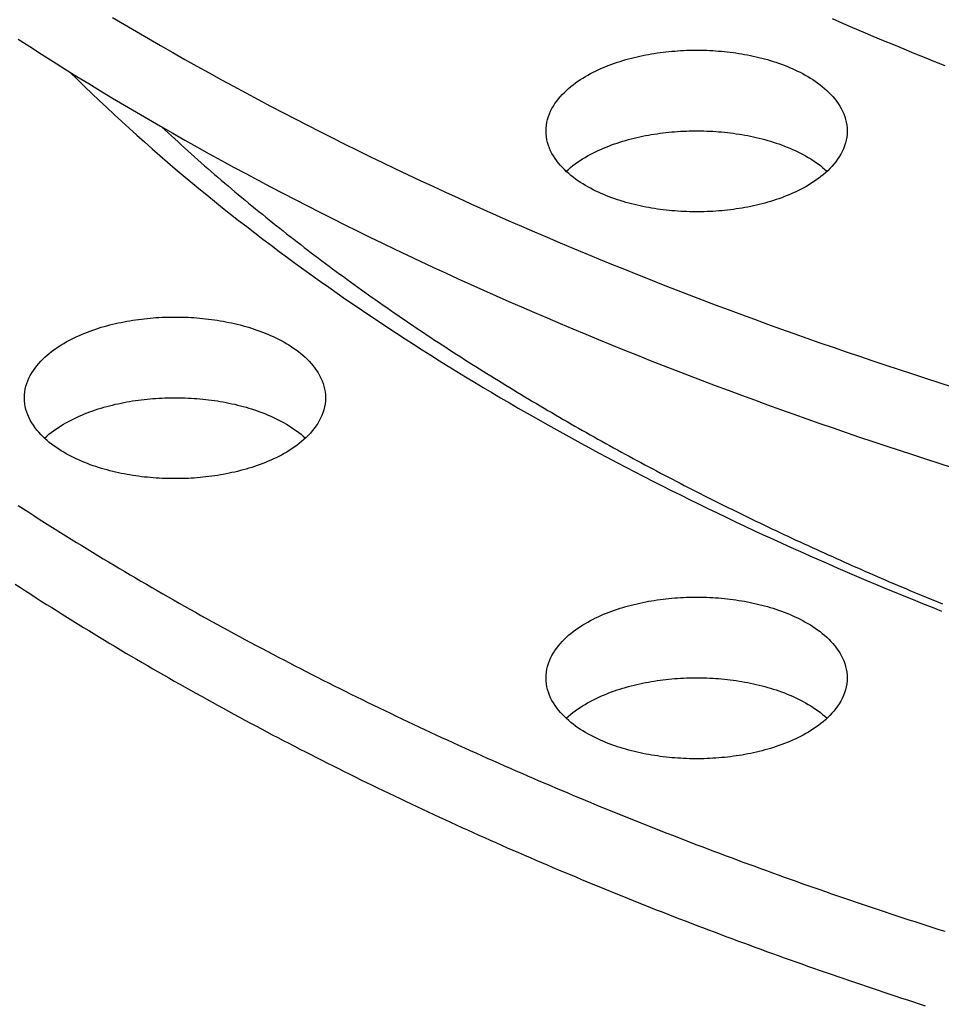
# Model space of a CAD drawing. Header units: millimetres. Extents: x 0 to 841, y 0 to 594.
# Tile 6 of 50: x 223 to 261, y 231 to 272. Entities that reach past the tile are written whole.
import ezdxf

# ---------------------------------------------------------------- set-up
doc = ezdxf.new("R2010")
doc.units = ezdxf.units.MM
doc.layers.add('FINA', color=7, linetype='CONTINUOUS', lineweight=25)

msp = doc.modelspace()

# ---------------------------------------------------------------- linework, layer by layer
at = {"layer": 'FINA'}
for points in [[(226.889, 271.863), (227.382, 271.569), (227.876, 271.278), (228.371, 270.988), (228.867, 270.701), (229.365, 270.416), (229.864, 270.134), (230.364, 269.853), (230.865, 269.574), (231.368, 269.298), (231.871, 269.024), (232.376, 268.751), (232.882, 268.481), (233.388, 268.213), (233.896, 267.947), (234.405, 267.683), (234.915, 267.421), (235.426, 267.16), (235.939, 266.902), (236.452, 266.646), (236.966, 266.392), (237.481, 266.14), (237.997, 265.89), (238.513, 265.641), (239.031, 265.395), (239.55, 265.151), (240.07, 264.908), (240.59, 264.667), (241.112, 264.429), (241.634, 264.192), (242.157, 263.957), (242.681, 263.723), (243.205, 263.492), (243.731, 263.263), (244.257, 263.035), (244.784, 262.809), (245.312, 262.585), (245.841, 262.363), (246.37, 262.142), (246.9, 261.923), (247.431, 261.706), (247.963, 261.491), (248.495, 261.278), (249.028, 261.066), (249.561, 260.856), (250.096, 260.648), (250.631, 260.441), (251.166, 260.237), (251.702, 260.034), (252.239, 259.832), (252.777, 259.632), (253.315, 259.434), (253.854, 259.238), (254.393, 259.043), (254.933, 258.85), (255.474, 258.659), (256.015, 258.469), (256.557, 258.281), (257.099, 258.094), (257.642, 257.91), (258.185, 257.726), (258.729, 257.545), (259.273, 257.364), (259.818, 257.186), (260.364, 257.009), (260.91, 256.834), (261.456, 256.66)], [(256.516, 271.81), (256.935, 271.628), (257.354, 271.448), (257.775, 271.269), (258.196, 271.091), (258.617, 270.915), (259.039, 270.74), (259.462, 270.566), (259.885, 270.394), (260.308, 270.223), (260.732, 270.053), (261.157, 269.884)], [(256.516, 271.81), (256.935, 271.628), (257.354, 271.448), (257.775, 271.269), (258.196, 271.091), (258.617, 270.915), (259.039, 270.74), (259.462, 270.566), (259.885, 270.394), (260.308, 270.223), (260.732, 270.053), (261.157, 269.884)], [(222.998, 270.97), (223.48, 270.658), (223.962, 270.349), (224.447, 270.042), (224.932, 269.737), (225.42, 269.435), (225.908, 269.134), (226.398, 268.836), (226.889, 268.541), (227.382, 268.247), (227.876, 267.956), (228.371, 267.666), (228.867, 267.379), (229.365, 267.094), (229.864, 266.812), (230.364, 266.531), (230.865, 266.252), (231.368, 265.976), (231.871, 265.701), (232.376, 265.429), (232.882, 265.159), (233.388, 264.891), (233.896, 264.625), (234.405, 264.361), (234.915, 264.098), (235.426, 263.838), (235.939, 263.58), (236.452, 263.324), (236.966, 263.07), (237.481, 262.818), (237.997, 262.568), (238.513, 262.319), (239.031, 262.073), (239.55, 261.828), (240.07, 261.586), (240.59, 261.345), (241.112, 261.106), (241.634, 260.87), (242.157, 260.635), (242.681, 260.401), (243.205, 260.17), (243.731, 259.94), (244.257, 259.713), (244.784, 259.487), (245.312, 259.263), (245.841, 259.041), (246.37, 258.82), (246.9, 258.601), (247.431, 258.384), (247.963, 258.169), (248.495, 257.956), (249.028, 257.744), (249.561, 257.534), (250.096, 257.326), (250.631, 257.119), (251.166, 256.915), (251.702, 256.712), (252.239, 256.51), (252.777, 256.31), (253.315, 256.112), (253.854, 255.916), (254.393, 255.721), (254.933, 255.528), (255.474, 255.337), (256.015, 255.147), (256.557, 254.959), (257.099, 254.772), (257.642, 254.587), (258.185, 254.404), (258.729, 254.223), (259.273, 254.042), (259.818, 253.864), (260.364, 253.687), (260.91, 253.512), (261.456, 253.338)], [(244.737, 267.186), (244.741, 267.306), (244.753, 267.426), (244.773, 267.545), (244.8, 267.662), (244.835, 267.778), (244.877, 267.891), (244.925, 268.001), (244.98, 268.109), (245.039, 268.213), (245.104, 268.315), (245.174, 268.413), (245.247, 268.509), (245.325, 268.601), (245.406, 268.69), (245.49, 268.776), (245.577, 268.859), (245.667, 268.94), (245.76, 269.017), (245.854, 269.092), (245.951, 269.164), (246.049, 269.234), (246.149, 269.301), (246.251, 269.365), (246.354, 269.428), (246.459, 269.488), (246.564, 269.546), (246.671, 269.601), (246.779, 269.655), (246.888, 269.706), (246.998, 269.756), (247.108, 269.804), (247.22, 269.85), (247.332, 269.894), (247.445, 269.936), (247.558, 269.977), (247.672, 270.015), (247.787, 270.053), (247.902, 270.088), (248.018, 270.122), (248.134, 270.155), (248.25, 270.185), (248.367, 270.215), (248.485, 270.243), (248.602, 270.269), (248.72, 270.294), (248.838, 270.318), (248.957, 270.34), (249.075, 270.36), (249.194, 270.38), (249.314, 270.398), (249.433, 270.414), (249.552, 270.43), (249.672, 270.444), (249.792, 270.457), (249.912, 270.468), (250.032, 270.478), (250.152, 270.487), (250.272, 270.495), (250.393, 270.501), (250.513, 270.506), (250.634, 270.51), (250.754, 270.512), (250.875, 270.514), (250.995, 270.514), (251.116, 270.512), (251.236, 270.51), (251.357, 270.506), (251.477, 270.501), (251.597, 270.495), (251.718, 270.487), (251.838, 270.478), (251.958, 270.468), (252.078, 270.457), (252.198, 270.444), (252.317, 270.43), (252.437, 270.414), (252.556, 270.398), (252.675, 270.38), (252.794, 270.36), (252.913, 270.34), (253.032, 270.318), (253.15, 270.294), (253.268, 270.269), (253.385, 270.243), (253.502, 270.215), (253.619, 270.185), (253.736, 270.155), (253.852, 270.122), (253.968, 270.088), (254.083, 270.053), (254.197, 270.015), (254.311, 269.977), (254.425, 269.936), (254.538, 269.894), (254.65, 269.85), (254.761, 269.804), (254.872, 269.756), (254.982, 269.706), (255.091, 269.655), (255.199, 269.601), (255.305, 269.546), (255.411, 269.488), (255.516, 269.428), (255.619, 269.365), (255.721, 269.301), (255.821, 269.234), (255.919, 269.164), (256.016, 269.092), (256.11, 269.017), (256.202, 268.94), (256.292, 268.859), (256.38, 268.776), (256.464, 268.69), (256.545, 268.601), (256.622, 268.509), (256.696, 268.413), (256.766, 268.315), (256.83, 268.213), (256.89, 268.109), (256.944, 268.001), (256.993, 267.891), (257.034, 267.778), (257.069, 267.662), (257.097, 267.545), (257.117, 267.426), (257.129, 267.306), (257.133, 267.186)], [(225.136, 269.611), (225.435, 269.315), (225.736, 269.021), (226.038, 268.729), (226.343, 268.439), (226.648, 268.15), (226.956, 267.863), (227.265, 267.578), (227.576, 267.295), (227.888, 267.013), (228.202, 266.733), (228.517, 266.455), (228.834, 266.179), (229.153, 265.904), (229.472, 265.631), (229.794, 265.359), (230.116, 265.089), (230.44, 264.821), (230.765, 264.555), (231.092, 264.29), (231.42, 264.027), (231.749, 263.765), (232.08, 263.505), (232.412, 263.247), (232.745, 262.99), (233.079, 262.735), (233.415, 262.481), (233.751, 262.229), (234.089, 261.979), (234.428, 261.73), (234.768, 261.483), (235.109, 261.237), (235.452, 260.993), (235.795, 260.75), (236.14, 260.509), (236.485, 260.269), (236.832, 260.031), (237.179, 259.794), (237.528, 259.559), (237.877, 259.325), (238.228, 259.093), (238.58, 258.862), (238.932, 258.633), (239.285, 258.405), (239.64, 258.178), (239.995, 257.953), (240.351, 257.729), (240.708, 257.507), (241.066, 257.286), (241.425, 257.067), (241.785, 256.849), (242.145, 256.632), (242.506, 256.417), (242.868, 256.203), (243.231, 255.991), (243.595, 255.78), (243.959, 255.57), (244.325, 255.361), (244.691, 255.154), (245.057, 254.948), (245.425, 254.744), (245.793, 254.541), (246.162, 254.339), (246.532, 254.138), (246.902, 253.939), (247.273, 253.741), (247.645, 253.544), (248.017, 253.349), (248.39, 253.155), (248.764, 252.962), (249.138, 252.77), (249.513, 252.58), (249.889, 252.391), (250.265, 252.203), (250.642, 252.016), (251.019, 251.831), (251.397, 251.647), (251.776, 251.464), (252.155, 251.282), (252.535, 251.101), (252.915, 250.922), (253.296, 250.744), (253.678, 250.567), (254.06, 250.391), (254.442, 250.216), (254.825, 250.043), (255.209, 249.87), (255.593, 249.699), (255.978, 249.529), (256.363, 249.36), (256.748, 249.193), (257.135, 249.026), (257.521, 248.861), (257.908, 248.696), (258.296, 248.533), (258.684, 248.371), (259.072, 248.21), (259.461, 248.05), (259.851, 247.892), (260.241, 247.734), (260.631, 247.577), (261.022, 247.422)], [(228.911, 267.354), (229.045, 267.229), (229.179, 267.105), (229.314, 266.981), (229.449, 266.857), (229.584, 266.734), (229.719, 266.611), (229.855, 266.488), (229.991, 266.365), (230.127, 266.243), (230.264, 266.122), (230.401, 266), (230.538, 265.879), (230.676, 265.758), (230.813, 265.638), (230.951, 265.518), (231.09, 265.398), (231.228, 265.279), (231.367, 265.16), (231.507, 265.041), (231.646, 264.922), (231.786, 264.804), (231.926, 264.686), (232.066, 264.569), (232.207, 264.452), (232.347, 264.335), (232.489, 264.218), (232.63, 264.102), (232.772, 263.986), (232.913, 263.871), (233.056, 263.755), (233.198, 263.64), (233.341, 263.526), (233.483, 263.411), (233.627, 263.297), (233.77, 263.184), (233.914, 263.07), (234.057, 262.957), (234.202, 262.844), (234.346, 262.732), (234.491, 262.62), (234.635, 262.508), (234.78, 262.396), (234.926, 262.285), (235.071, 262.174), (235.217, 262.064), (235.363, 261.953), (235.509, 261.843), (235.656, 261.734), (235.803, 261.624), (235.95, 261.515), (236.097, 261.406), (236.244, 261.298), (236.392, 261.19), (236.539, 261.082), (236.687, 260.974), (236.836, 260.867), (236.984, 260.76), (237.133, 260.653), (237.282, 260.547), (237.431, 260.441), (237.58, 260.335), (237.73, 260.23), (237.879, 260.124), (238.029, 260.019), (238.179, 259.915), (238.33, 259.81), (238.48, 259.706), (238.631, 259.603), (238.782, 259.499), (238.933, 259.396), (239.084, 259.293), (239.236, 259.19), (239.388, 259.088), (239.54, 258.986), (239.692, 258.884), (239.844, 258.783), (239.996, 258.682), (240.149, 258.581), (240.302, 258.48), (240.455, 258.38), (240.608, 258.28), (240.762, 258.18), (240.915, 258.081), (241.069, 257.981), (241.223, 257.882), (241.377, 257.784), (241.531, 257.685), (241.686, 257.587), (241.84, 257.489), (241.995, 257.392), (242.15, 257.295), (242.305, 257.198), (242.461, 257.101), (242.616, 257.004), (242.772, 256.908), (242.928, 256.812), (243.084, 256.717), (243.24, 256.621), (243.396, 256.526), (243.553, 256.431), (243.709, 256.337), (243.866, 256.242), (244.023, 256.148), (244.18, 256.055), (244.338, 255.961), (244.495, 255.868), (244.653, 255.775), (244.81, 255.682), (244.968, 255.59), (245.126, 255.497), (245.285, 255.405), (245.443, 255.314), (245.602, 255.222), (245.76, 255.131), (245.919, 255.04), (246.078, 254.95), (246.237, 254.859), (246.396, 254.769), (246.556, 254.679), (246.715, 254.59), (246.875, 254.5), (247.035, 254.411), (247.195, 254.323), (247.355, 254.234), (247.515, 254.146), (247.676, 254.058), (247.836, 253.97), (247.997, 253.882), (248.158, 253.795), (248.319, 253.708), (248.48, 253.621), (248.641, 253.534), (248.802, 253.448), (248.964, 253.362), (249.126, 253.276), (249.287, 253.191), (249.449, 253.105), (249.611, 253.02), (249.773, 252.935), (249.936, 252.851), (250.098, 252.766), (250.261, 252.682), (250.423, 252.598), (250.586, 252.515), (250.749, 252.431), (250.912, 252.348), (251.075, 252.265), (251.238, 252.183), (251.402, 252.1), (251.565, 252.018), (251.729, 251.936), (251.893, 251.855), (252.056, 251.773), (252.22, 251.692), (252.385, 251.611), (252.549, 251.53), (252.713, 251.45), (252.878, 251.369), (253.042, 251.289), (253.207, 251.209), (253.372, 251.13), (253.536, 251.051), (253.701, 250.971), (253.867, 250.893), (254.032, 250.814), (254.197, 250.736), (254.363, 250.657), (254.528, 250.579), (254.694, 250.502), (254.86, 250.424), (255.026, 250.347), (255.192, 250.27), (255.358, 250.193), (255.524, 250.117), (255.69, 250.04), (255.857, 249.964), (256.023, 249.888), (256.19, 249.813), (256.356, 249.737), (256.523, 249.662), (256.69, 249.587), (256.857, 249.512), (257.024, 249.438), (257.192, 249.363), (257.359, 249.289), (257.526, 249.215), (257.694, 249.142), (257.861, 249.068), (258.029, 248.995), (258.197, 248.922), (258.365, 248.849), (258.533, 248.777), (258.701, 248.705), (258.869, 248.632), (259.037, 248.561), (259.206, 248.489), (259.374, 248.417), (259.543, 248.346), (259.712, 248.275), (259.88, 248.204), (260.049, 248.134), (260.218, 248.063), (260.387, 247.993), (260.556, 247.923), (260.725, 247.854), (260.895, 247.784), (261.064, 247.715)], [(255.318, 264.833), (255.211, 264.777), (255.103, 264.723), (254.994, 264.671), (254.884, 264.621), (254.773, 264.573), (254.662, 264.527), (254.55, 264.483), (254.437, 264.44), (254.323, 264.399), (254.209, 264.36), (254.094, 264.323), (253.979, 264.287), (253.863, 264.253), (253.747, 264.22), (253.631, 264.189), (253.514, 264.16), (253.396, 264.132), (253.279, 264.105), (253.161, 264.08), (253.042, 264.056), (252.924, 264.034), (252.805, 264.013), (252.686, 263.994), (252.567, 263.975), (252.447, 263.959), (252.328, 263.943), (252.208, 263.929), (252.088, 263.916), (251.968, 263.905), (251.847, 263.894), (251.727, 263.885), (251.607, 263.878), (251.486, 263.871), (251.366, 263.866), (251.245, 263.862), (251.125, 263.86), (251.004, 263.858), (250.883, 263.858), (250.763, 263.859), (250.642, 263.862), (250.521, 263.865), (250.401, 263.87), (250.28, 263.877), (250.16, 263.884), (250.04, 263.893), (249.919, 263.903), (249.799, 263.914), (249.679, 263.927), (249.559, 263.941), (249.44, 263.956), (249.32, 263.973), (249.201, 263.991), (249.082, 264.01), (248.963, 264.031), (248.844, 264.053), (248.726, 264.077), (248.608, 264.101), (248.49, 264.128), (248.373, 264.156), (248.256, 264.185), (248.139, 264.216), (248.023, 264.248), (247.907, 264.282), (247.792, 264.318), (247.677, 264.355), (247.563, 264.394), (247.449, 264.434), (247.336, 264.476), (247.224, 264.52), (247.112, 264.566), (247.002, 264.614), (246.892, 264.664), (246.783, 264.715), (246.674, 264.769), (246.567, 264.825), (246.462, 264.882), (246.357, 264.942), (246.254, 265.005), (246.152, 265.069), (246.051, 265.137), (245.953, 265.206), (245.856, 265.278), (245.762, 265.353), (245.669, 265.431), (245.579, 265.511), (245.492, 265.594), (245.407, 265.68), (245.326, 265.769), (245.248, 265.862), (245.175, 265.957), (245.105, 266.056), (245.04, 266.157), (244.98, 266.262), (244.926, 266.37), (244.878, 266.48), (244.836, 266.594), (244.801, 266.709), (244.773, 266.826), (244.753, 266.945), (244.741, 267.065), (244.737, 267.186)], [(245.564, 265.525), (245.654, 265.606), (245.746, 265.684), (245.84, 265.759), (245.937, 265.832), (246.036, 265.902), (246.136, 265.97), (246.238, 266.035), (246.341, 266.098), (246.446, 266.158), (246.551, 266.217), (246.659, 266.273), (246.767, 266.327), (246.876, 266.379), (246.986, 266.429), (247.097, 266.477), (247.209, 266.523), (247.321, 266.567), (247.434, 266.61), (247.548, 266.651), (247.662, 266.69), (247.777, 266.727), (247.893, 266.763), (248.009, 266.797), (248.125, 266.83), (248.242, 266.861), (248.359, 266.891), (248.477, 266.919), (248.595, 266.945), (248.713, 266.97), (248.832, 266.994), (248.95, 267.016), (249.069, 267.037), (249.189, 267.057), (249.308, 267.075), (249.428, 267.092), (249.548, 267.107), (249.668, 267.121), (249.788, 267.134), (249.909, 267.146), (250.029, 267.156), (250.15, 267.165), (250.27, 267.172), (250.391, 267.179), (250.512, 267.184), (250.633, 267.188), (250.754, 267.19), (250.874, 267.191), (250.995, 267.191), (251.116, 267.19), (251.237, 267.188), (251.358, 267.184), (251.479, 267.179), (251.599, 267.172), (251.72, 267.165), (251.841, 267.156), (251.961, 267.146), (252.082, 267.134), (252.202, 267.121), (252.322, 267.107), (252.442, 267.092), (252.561, 267.075), (252.681, 267.057), (252.8, 267.037), (252.919, 267.016), (253.038, 266.994), (253.157, 266.97), (253.275, 266.945), (253.393, 266.919), (253.511, 266.891), (253.628, 266.861), (253.745, 266.83), (253.861, 266.797), (253.977, 266.763), (254.092, 266.727), (254.207, 266.69), (254.322, 266.651), (254.436, 266.61), (254.549, 266.567), (254.661, 266.523), (254.773, 266.477), (254.884, 266.429), (254.994, 266.379), (255.103, 266.327), (255.211, 266.273), (255.318, 266.217), (255.424, 266.158), (255.529, 266.098), (255.632, 266.035), (255.734, 265.97), (255.834, 265.902), (255.933, 265.832), (256.029, 265.759), (256.124, 265.684), (256.216, 265.606), (256.306, 265.525)], [(257.133, 267.186), (257.129, 267.061), (257.116, 266.937), (257.094, 266.814), (257.065, 266.693), (257.027, 266.574), (256.983, 266.457), (256.931, 266.344), (256.874, 266.233), (256.81, 266.126), (256.741, 266.022), (256.668, 265.921), (256.59, 265.824), (256.508, 265.729), (256.422, 265.639), (256.334, 265.551), (256.242, 265.467), (256.147, 265.385), (256.05, 265.307), (255.951, 265.231), (255.85, 265.158), (255.746, 265.088), (255.641, 265.021), (255.535, 264.956), (255.427, 264.893), (255.318, 264.833)], [(223.26, 256.2), (223.265, 256.321), (223.277, 256.441), (223.297, 256.559), (223.324, 256.677), (223.359, 256.792), (223.401, 256.905), (223.449, 257.015), (223.504, 257.123), (223.563, 257.228), (223.628, 257.329), (223.698, 257.428), (223.771, 257.523), (223.849, 257.615), (223.93, 257.705), (224.014, 257.791), (224.101, 257.874), (224.191, 257.954), (224.283, 258.032), (224.378, 258.106), (224.474, 258.179), (224.573, 258.248), (224.673, 258.315), (224.775, 258.38), (224.878, 258.442), (224.982, 258.502), (225.088, 258.56), (225.195, 258.616), (225.303, 258.669), (225.412, 258.721), (225.522, 258.771), (225.632, 258.818), (225.744, 258.864), (225.856, 258.908), (225.969, 258.95), (226.082, 258.991), (226.196, 259.03), (226.311, 259.067), (226.426, 259.103), (226.542, 259.137), (226.658, 259.169), (226.774, 259.2), (226.891, 259.229), (227.008, 259.257), (227.126, 259.283), (227.244, 259.308), (227.362, 259.332), (227.481, 259.354), (227.599, 259.375), (227.718, 259.394), (227.837, 259.412), (227.957, 259.429), (228.076, 259.444), (228.196, 259.458), (228.316, 259.471), (228.436, 259.482), (228.556, 259.493), (228.676, 259.501), (228.796, 259.509), (228.917, 259.515), (229.037, 259.52), (229.157, 259.524), (229.278, 259.527), (229.398, 259.528), (229.519, 259.528), (229.639, 259.527), (229.76, 259.524), (229.88, 259.52), (230.001, 259.515), (230.121, 259.509), (230.241, 259.501), (230.362, 259.493), (230.482, 259.482), (230.602, 259.471), (230.721, 259.458), (230.841, 259.444), (230.961, 259.429), (231.08, 259.412), (231.199, 259.394), (231.318, 259.375), (231.437, 259.354), (231.555, 259.332), (231.674, 259.308), (231.791, 259.283), (231.909, 259.257), (232.026, 259.229), (232.143, 259.2), (232.26, 259.169), (232.376, 259.137), (232.491, 259.103), (232.606, 259.067), (232.721, 259.03), (232.835, 258.991), (232.949, 258.95), (233.062, 258.908), (233.174, 258.864), (233.285, 258.818), (233.396, 258.771), (233.506, 258.721), (233.615, 258.669), (233.722, 258.616), (233.829, 258.56), (233.935, 258.502), (234.04, 258.442), (234.143, 258.38), (234.244, 258.315), (234.344, 258.248), (234.443, 258.179), (234.539, 258.106), (234.634, 258.032), (234.726, 257.954), (234.816, 257.874), (234.903, 257.791), (234.988, 257.705), (235.069, 257.615), (235.146, 257.523), (235.22, 257.428), (235.289, 257.329), (235.354, 257.228), (235.414, 257.123), (235.468, 257.015), (235.516, 256.905), (235.558, 256.792), (235.593, 256.677), (235.621, 256.559), (235.641, 256.441), (235.653, 256.321), (235.657, 256.2)], [(233.842, 253.847), (233.735, 253.791), (233.627, 253.737), (233.518, 253.685), (233.408, 253.635), (233.297, 253.587), (233.186, 253.541), (233.074, 253.497), (232.961, 253.455), (232.847, 253.414), (232.733, 253.375), (232.618, 253.337), (232.503, 253.302), (232.387, 253.267), (232.271, 253.235), (232.155, 253.204), (232.038, 253.174), (231.92, 253.146), (231.803, 253.12), (231.685, 253.094), (231.566, 253.071), (231.448, 253.048), (231.329, 253.028), (231.21, 253.008), (231.091, 252.99), (230.971, 252.973), (230.851, 252.958), (230.732, 252.943), (230.612, 252.931), (230.492, 252.919), (230.371, 252.909), (230.251, 252.9), (230.131, 252.892), (230.01, 252.886), (229.89, 252.881), (229.769, 252.877), (229.648, 252.874), (229.528, 252.873), (229.407, 252.873), (229.286, 252.874), (229.166, 252.876), (229.045, 252.88), (228.925, 252.885), (228.804, 252.891), (228.684, 252.899), (228.563, 252.907), (228.443, 252.917), (228.323, 252.929), (228.203, 252.941), (228.083, 252.955), (227.964, 252.971), (227.844, 252.987), (227.725, 253.005), (227.606, 253.025), (227.487, 253.045), (227.368, 253.067), (227.25, 253.091), (227.132, 253.116), (227.014, 253.142), (226.897, 253.17), (226.78, 253.199), (226.663, 253.23), (226.547, 253.263), (226.431, 253.297), (226.316, 253.332), (226.201, 253.369), (226.087, 253.408), (225.973, 253.449), (225.86, 253.491), (225.748, 253.535), (225.636, 253.581), (225.525, 253.628), (225.415, 253.678), (225.306, 253.73), (225.198, 253.783), (225.091, 253.839), (224.985, 253.897), (224.881, 253.957), (224.777, 254.019), (224.676, 254.084), (224.575, 254.151), (224.477, 254.22), (224.38, 254.293), (224.285, 254.367), (224.193, 254.445), (224.103, 254.525), (224.016, 254.609), (223.931, 254.695), (223.85, 254.784), (223.772, 254.876), (223.698, 254.972), (223.629, 255.07), (223.564, 255.172), (223.504, 255.277), (223.45, 255.384), (223.401, 255.495), (223.359, 255.608), (223.324, 255.723), (223.297, 255.841), (223.277, 255.96), (223.265, 256.08), (223.26, 256.2)], [(224.088, 254.539), (224.178, 254.62), (224.27, 254.698), (224.364, 254.774), (224.461, 254.847), (224.559, 254.917), (224.66, 254.984), (224.761, 255.049), (224.865, 255.112), (224.969, 255.173), (225.075, 255.231), (225.182, 255.287), (225.291, 255.341), (225.4, 255.393), (225.51, 255.443), (225.621, 255.491), (225.732, 255.538), (225.845, 255.582), (225.958, 255.624), (226.072, 255.665), (226.186, 255.704), (226.301, 255.742), (226.417, 255.778), (226.533, 255.812), (226.649, 255.845), (226.766, 255.876), (226.883, 255.905), (227.001, 255.933), (227.119, 255.96), (227.237, 255.985), (227.355, 256.009), (227.474, 256.031), (227.593, 256.052), (227.713, 256.071), (227.832, 256.089), (227.952, 256.106), (228.072, 256.122), (228.192, 256.136), (228.312, 256.149), (228.432, 256.16), (228.553, 256.17), (228.673, 256.179), (228.794, 256.187), (228.915, 256.193), (229.036, 256.198), (229.156, 256.202), (229.277, 256.205), (229.398, 256.206), (229.519, 256.206), (229.64, 256.205), (229.761, 256.202), (229.882, 256.198), (230.003, 256.193), (230.123, 256.187), (230.244, 256.179), (230.365, 256.17), (230.485, 256.16), (230.605, 256.149), (230.726, 256.136), (230.846, 256.122), (230.966, 256.106), (231.085, 256.089), (231.205, 256.071), (231.324, 256.052), (231.443, 256.031), (231.562, 256.009), (231.681, 255.985), (231.799, 255.96), (231.917, 255.933), (232.034, 255.905), (232.152, 255.876), (232.268, 255.845), (232.385, 255.812), (232.501, 255.778), (232.616, 255.742), (232.731, 255.704), (232.846, 255.665), (232.959, 255.624), (233.073, 255.582), (233.185, 255.538), (233.297, 255.491), (233.408, 255.443), (233.518, 255.393), (233.627, 255.341), (233.735, 255.287), (233.842, 255.231), (233.948, 255.173), (234.053, 255.112), (234.156, 255.049), (234.258, 254.984), (234.358, 254.917), (234.457, 254.847), (234.553, 254.774), (234.648, 254.698), (234.74, 254.62), (234.83, 254.539)], [(235.657, 256.2), (235.653, 256.076), (235.64, 255.952), (235.618, 255.829), (235.589, 255.707), (235.551, 255.588), (235.507, 255.472), (235.455, 255.358), (235.398, 255.248), (235.334, 255.14), (235.265, 255.036), (235.192, 254.935), (235.114, 254.838), (235.032, 254.744), (234.946, 254.653), (234.857, 254.565), (234.766, 254.481), (234.671, 254.4), (234.574, 254.321), (234.475, 254.245), (234.373, 254.173), (234.27, 254.102), (234.165, 254.035), (234.059, 253.97), (233.951, 253.907), (233.842, 253.847)], [(223.004, 251.772), (223.221, 251.631), (223.438, 251.491), (223.655, 251.352), (223.873, 251.212), (224.09, 251.074), (224.309, 250.935), (224.527, 250.797), (224.746, 250.66), (224.965, 250.523), (225.184, 250.387), (225.404, 250.25), (225.624, 250.115), (225.844, 249.98), (226.064, 249.845), (226.285, 249.711), (226.506, 249.577), (226.727, 249.444), (226.949, 249.311), (227.171, 249.179), (227.393, 249.047), (227.615, 248.915), (227.837, 248.784), (228.06, 248.653), (228.283, 248.523), (228.507, 248.393), (228.73, 248.264), (228.954, 248.135), (229.178, 248.007), (229.403, 247.879), (229.627, 247.751), (229.852, 247.624), (230.077, 247.497), (230.303, 247.371), (230.528, 247.245), (230.754, 247.12), (230.98, 246.995), (231.206, 246.87), (231.433, 246.746), (231.66, 246.622), (231.887, 246.499), (232.114, 246.376), (232.341, 246.254), (232.569, 246.132), (232.797, 246.01), (233.025, 245.889), (233.253, 245.768), (233.482, 245.648), (233.711, 245.528), (233.94, 245.408), (234.169, 245.289), (234.398, 245.17), (234.628, 245.052), (234.858, 244.934), (235.088, 244.816), (235.318, 244.699), (235.548, 244.583), (235.779, 244.466), (236.01, 244.35), (236.241, 244.235), (236.472, 244.12), (236.704, 244.005), (236.935, 243.891), (237.167, 243.777), (237.399, 243.664), (237.632, 243.55), (237.864, 243.438), (238.097, 243.325), (238.329, 243.213), (238.562, 243.102), (238.796, 242.991), (239.029, 242.88), (239.262, 242.77), (239.496, 242.66), (239.73, 242.55), (239.964, 242.441), (240.198, 242.332), (240.433, 242.224), (240.668, 242.116), (240.902, 242.008), (241.137, 241.901), (241.373, 241.794), (241.608, 241.687), (241.843, 241.581), (242.079, 241.475), (242.315, 241.37), (242.551, 241.265), (242.787, 241.16), (243.023, 241.056), (243.26, 240.952), (243.497, 240.849), (243.733, 240.745), (243.97, 240.643), (244.207, 240.54), (244.445, 240.438), (244.682, 240.336), (244.92, 240.235), (245.158, 240.134), (245.396, 240.034), (245.634, 239.933), (245.872, 239.834), (246.11, 239.734), (246.349, 239.635), (246.587, 239.536), (246.826, 239.438), (247.065, 239.34), (247.304, 239.242), (247.544, 239.145), (247.783, 239.048), (248.023, 238.951), (248.262, 238.855), (248.502, 238.759), (248.742, 238.663), (248.982, 238.568), (249.223, 238.473), (249.463, 238.379), (249.704, 238.285), (249.944, 238.191), (250.185, 238.097), (250.426, 238.004), (250.667, 237.911), (250.908, 237.819), (251.15, 237.727), (251.391, 237.635), (251.633, 237.544), (251.874, 237.453), (252.116, 237.362), (252.358, 237.272), (252.6, 237.182), (252.843, 237.092), (253.085, 237.003), (253.328, 236.914), (253.57, 236.825), (253.813, 236.737), (254.056, 236.649), (254.299, 236.561), (254.542, 236.474), (254.785, 236.387), (255.029, 236.3), (255.272, 236.214), (255.516, 236.128), (255.759, 236.042), (256.003, 235.957), (256.247, 235.872), (256.491, 235.788), (256.735, 235.703), (256.98, 235.619), (257.224, 235.536), (257.468, 235.452), (257.713, 235.369), (257.958, 235.287), (258.203, 235.204), (258.448, 235.122), (258.693, 235.041), (258.938, 234.959), (259.183, 234.878), (259.428, 234.797), (259.674, 234.717), (259.92, 234.637), (260.165, 234.557), (260.411, 234.478), (260.657, 234.399), (260.903, 234.32), (261.149, 234.241)], [(222.883, 248.529), (223.097, 248.39), (223.312, 248.251), (223.526, 248.112), (223.742, 247.974), (223.957, 247.836), (224.173, 247.699), (224.389, 247.563), (224.605, 247.426), (224.821, 247.291), (225.038, 247.155), (225.255, 247.02), (225.473, 246.886), (225.69, 246.752), (225.908, 246.618), (226.127, 246.485), (226.345, 246.352), (226.564, 246.22), (226.783, 246.088), (227.002, 245.957), (227.222, 245.826), (227.441, 245.696), (227.661, 245.566), (227.882, 245.436), (228.102, 245.307), (228.323, 245.178), (228.544, 245.05), (228.765, 244.922), (228.987, 244.794), (229.209, 244.667), (229.431, 244.541), (229.653, 244.415), (229.876, 244.289), (230.098, 244.163), (230.321, 244.039), (230.545, 243.914), (230.768, 243.79), (230.992, 243.666), (231.216, 243.543), (231.44, 243.42), (231.664, 243.298), (231.889, 243.176), (232.114, 243.054), (232.339, 242.933), (232.564, 242.812), (232.79, 242.692), (233.015, 242.572), (233.241, 242.452), (233.467, 242.333), (233.694, 242.215), (233.92, 242.096), (234.147, 241.978), (234.374, 241.861), (234.601, 241.744), (234.829, 241.627), (235.056, 241.511), (235.284, 241.395), (235.512, 241.279), (235.74, 241.164), (235.969, 241.049), (236.197, 240.935), (236.426, 240.821), (236.655, 240.707), (236.884, 240.594), (237.113, 240.481), (237.343, 240.369), (237.573, 240.257), (237.803, 240.145), (238.033, 240.034), (238.263, 239.923), (238.494, 239.813), (238.724, 239.703), (238.955, 239.593), (239.186, 239.484), (239.417, 239.375), (239.649, 239.266), (239.88, 239.158), (240.112, 239.05), (240.344, 238.943), (240.576, 238.836), (240.809, 238.729), (241.041, 238.623), (241.274, 238.517), (241.506, 238.411), (241.739, 238.306), (241.972, 238.201), (242.206, 238.097), (242.439, 237.993), (242.673, 237.889), (242.907, 237.785), (243.14, 237.682), (243.375, 237.58), (243.609, 237.478), (243.843, 237.376), (244.078, 237.274), (244.313, 237.173), (244.547, 237.072), (244.782, 236.972), (245.018, 236.872), (245.253, 236.772), (245.488, 236.672), (245.724, 236.573), (245.96, 236.475), (246.196, 236.376), (246.432, 236.278), (246.668, 236.181), (246.905, 236.084), (247.141, 235.987), (247.378, 235.89), (247.615, 235.794), (247.851, 235.698), (248.089, 235.602), (248.326, 235.507), (248.563, 235.413), (248.801, 235.318), (249.038, 235.224), (249.276, 235.13), (249.514, 235.037), (249.752, 234.944), (249.99, 234.851), (250.229, 234.758), (250.467, 234.666), (250.706, 234.575), (250.944, 234.483), (251.183, 234.392), (251.422, 234.301), (251.661, 234.211), (251.9, 234.121), (252.14, 234.031), (252.379, 233.942), (252.619, 233.853), (252.859, 233.764), (253.098, 233.676), (253.338, 233.588), (253.578, 233.5), (253.819, 233.413), (254.059, 233.326), (254.299, 233.239), (254.54, 233.153), (254.781, 233.067), (255.021, 232.981), (255.262, 232.895), (255.503, 232.81), (255.745, 232.726), (255.986, 232.641), (256.227, 232.557), (256.469, 232.473), (256.71, 232.39), (256.952, 232.307), (257.194, 232.224), (257.436, 232.141), (257.678, 232.059), (257.92, 231.977), (258.162, 231.896), (258.404, 231.815), (258.647, 231.734), (258.89, 231.653), (259.132, 231.573), (259.375, 231.493), (259.618, 231.413), (259.861, 231.334), (260.104, 231.255), (260.347, 231.176)], [(244.737, 244.67), (244.741, 244.79), (244.753, 244.91), (244.773, 245.029), (244.8, 245.146), (244.835, 245.262), (244.877, 245.375), (244.925, 245.485), (244.98, 245.593), (245.039, 245.697), (245.104, 245.799), (245.174, 245.897), (245.247, 245.993), (245.325, 246.085), (245.406, 246.174), (245.49, 246.26), (245.577, 246.343), (245.667, 246.424), (245.76, 246.501), (245.854, 246.576), (245.951, 246.648), (246.049, 246.718), (246.149, 246.785), (246.251, 246.849), (246.354, 246.912), (246.459, 246.972), (246.564, 247.029), (246.671, 247.085), (246.779, 247.139), (246.888, 247.19), (246.998, 247.24), (247.108, 247.288), (247.22, 247.334), (247.332, 247.378), (247.445, 247.42), (247.558, 247.461), (247.672, 247.499), (247.787, 247.537), (247.902, 247.572), (248.018, 247.606), (248.134, 247.638), (248.25, 247.669), (248.367, 247.699), (248.485, 247.727), (248.602, 247.753), (248.72, 247.778), (248.838, 247.801), (248.957, 247.824), (249.075, 247.844), (249.194, 247.864), (249.314, 247.882), (249.433, 247.898), (249.552, 247.914), (249.672, 247.928), (249.792, 247.941), (249.912, 247.952), (250.032, 247.962), (250.152, 247.971), (250.272, 247.979), (250.393, 247.985), (250.513, 247.99), (250.634, 247.994), (250.754, 247.996), (250.875, 247.997), (250.995, 247.997), (251.116, 247.996), (251.236, 247.994), (251.357, 247.99), (251.477, 247.985), (251.597, 247.979), (251.718, 247.971), (251.838, 247.962), (251.958, 247.952), (252.078, 247.941), (252.198, 247.928), (252.317, 247.914), (252.437, 247.898), (252.556, 247.882), (252.675, 247.864), (252.794, 247.844), (252.913, 247.824), (253.032, 247.801), (253.15, 247.778), (253.268, 247.753), (253.385, 247.727), (253.502, 247.699), (253.619, 247.669), (253.736, 247.638), (253.852, 247.606), (253.968, 247.572), (254.083, 247.537), (254.197, 247.499), (254.311, 247.461), (254.425, 247.42), (254.538, 247.378), (254.65, 247.334), (254.761, 247.288), (254.872, 247.24), (254.982, 247.19), (255.091, 247.139), (255.199, 247.085), (255.305, 247.029), (255.411, 246.972), (255.516, 246.912), (255.619, 246.849), (255.721, 246.785), (255.821, 246.718), (255.919, 246.648), (256.016, 246.576), (256.11, 246.501), (256.202, 246.424), (256.292, 246.343), (256.38, 246.26), (256.464, 246.174), (256.545, 246.085), (256.622, 245.993), (256.696, 245.897), (256.766, 245.799), (256.83, 245.697), (256.89, 245.593), (256.944, 245.485), (256.993, 245.375), (257.034, 245.262), (257.069, 245.146), (257.097, 245.029), (257.117, 244.91), (257.129, 244.79), (257.133, 244.67)], [(255.318, 242.317), (255.211, 242.261), (255.103, 242.207), (254.994, 242.155), (254.884, 242.105), (254.773, 242.057), (254.662, 242.011), (254.55, 241.967), (254.437, 241.924), (254.323, 241.883), (254.209, 241.844), (254.094, 241.807), (253.979, 241.771), (253.863, 241.737), (253.747, 241.704), (253.631, 241.673), (253.514, 241.644), (253.396, 241.616), (253.279, 241.589), (253.161, 241.564), (253.042, 241.54), (252.924, 241.518), (252.805, 241.497), (252.686, 241.478), (252.567, 241.459), (252.447, 241.443), (252.328, 241.427), (252.208, 241.413), (252.088, 241.4), (251.968, 241.389), (251.847, 241.378), (251.727, 241.369), (251.607, 241.362), (251.486, 241.355), (251.366, 241.35), (251.245, 241.346), (251.125, 241.344), (251.004, 241.342), (250.883, 241.342), (250.763, 241.343), (250.642, 241.346), (250.521, 241.349), (250.401, 241.354), (250.28, 241.361), (250.16, 241.368), (250.04, 241.377), (249.919, 241.387), (249.799, 241.398), (249.679, 241.411), (249.559, 241.425), (249.44, 241.44), (249.32, 241.457), (249.201, 241.475), (249.082, 241.494), (248.963, 241.515), (248.844, 241.537), (248.726, 241.561), (248.608, 241.585), (248.49, 241.612), (248.373, 241.64), (248.256, 241.669), (248.139, 241.7), (248.023, 241.732), (247.907, 241.766), (247.792, 241.802), (247.677, 241.839), (247.563, 241.878), (247.449, 241.918), (247.336, 241.96), (247.224, 242.004), (247.112, 242.05), (247.002, 242.098), (246.892, 242.148), (246.783, 242.199), (246.674, 242.253), (246.567, 242.309), (246.462, 242.366), (246.357, 242.426), (246.254, 242.489), (246.152, 242.553), (246.051, 242.62), (245.953, 242.69), (245.856, 242.762), (245.762, 242.837), (245.669, 242.914), (245.579, 242.995), (245.492, 243.078), (245.407, 243.164), (245.326, 243.253), (245.248, 243.346), (245.175, 243.441), (245.105, 243.54), (245.04, 243.641), (244.98, 243.746), (244.926, 243.854), (244.878, 243.964), (244.836, 244.077), (244.801, 244.193), (244.773, 244.31), (244.753, 244.429), (244.741, 244.549), (244.737, 244.67)], [(245.564, 243.009), (245.654, 243.09), (245.746, 243.168), (245.84, 243.243), (245.937, 243.316), (246.036, 243.386), (246.136, 243.454), (246.238, 243.519), (246.341, 243.582), (246.446, 243.642), (246.551, 243.701), (246.659, 243.757), (246.767, 243.811), (246.876, 243.863), (246.986, 243.913), (247.097, 243.961), (247.209, 244.007), (247.321, 244.051), (247.434, 244.094), (247.548, 244.135), (247.662, 244.174), (247.777, 244.211), (247.893, 244.247), (248.009, 244.281), (248.125, 244.314), (248.242, 244.345), (248.359, 244.375), (248.477, 244.403), (248.595, 244.429), (248.713, 244.454), (248.832, 244.478), (248.95, 244.5), (249.069, 244.521), (249.189, 244.541), (249.308, 244.559), (249.428, 244.576), (249.548, 244.591), (249.668, 244.605), (249.788, 244.618), (249.909, 244.63), (250.029, 244.64), (250.15, 244.649), (250.27, 244.656), (250.391, 244.663), (250.512, 244.668), (250.633, 244.672), (250.754, 244.674), (250.874, 244.675), (250.995, 244.675), (251.116, 244.674), (251.237, 244.672), (251.358, 244.668), (251.479, 244.663), (251.599, 244.656), (251.72, 244.649), (251.841, 244.64), (251.961, 244.63), (252.082, 244.618), (252.202, 244.605), (252.322, 244.591), (252.442, 244.576), (252.561, 244.559), (252.681, 244.541), (252.8, 244.521), (252.919, 244.5), (253.038, 244.478), (253.157, 244.454), (253.275, 244.429), (253.393, 244.403), (253.511, 244.375), (253.628, 244.345), (253.745, 244.314), (253.861, 244.281), (253.977, 244.247), (254.092, 244.211), (254.207, 244.174), (254.322, 244.135), (254.436, 244.094), (254.549, 244.051), (254.661, 244.007), (254.773, 243.961), (254.884, 243.913), (254.994, 243.863), (255.103, 243.811), (255.211, 243.757), (255.318, 243.701), (255.424, 243.642), (255.529, 243.582), (255.632, 243.519), (255.734, 243.454), (255.834, 243.386), (255.933, 243.316), (256.029, 243.243), (256.124, 243.168), (256.216, 243.09), (256.306, 243.009)], [(257.133, 244.67), (257.129, 244.545), (257.116, 244.421), (257.094, 244.298), (257.065, 244.177), (257.027, 244.058), (256.983, 243.941), (256.931, 243.828), (256.874, 243.717), (256.81, 243.61), (256.741, 243.506), (256.668, 243.405), (256.59, 243.307), (256.508, 243.213), (256.422, 243.123), (256.334, 243.035), (256.242, 242.95), (256.147, 242.869), (256.05, 242.791), (255.951, 242.715), (255.85, 242.642), (255.746, 242.572), (255.641, 242.504), (255.535, 242.439), (255.427, 242.377), (255.318, 242.317)]]:
    msp.add_lwpolyline(points, dxfattribs=at)

doc.saveas('drawing.dxf')
